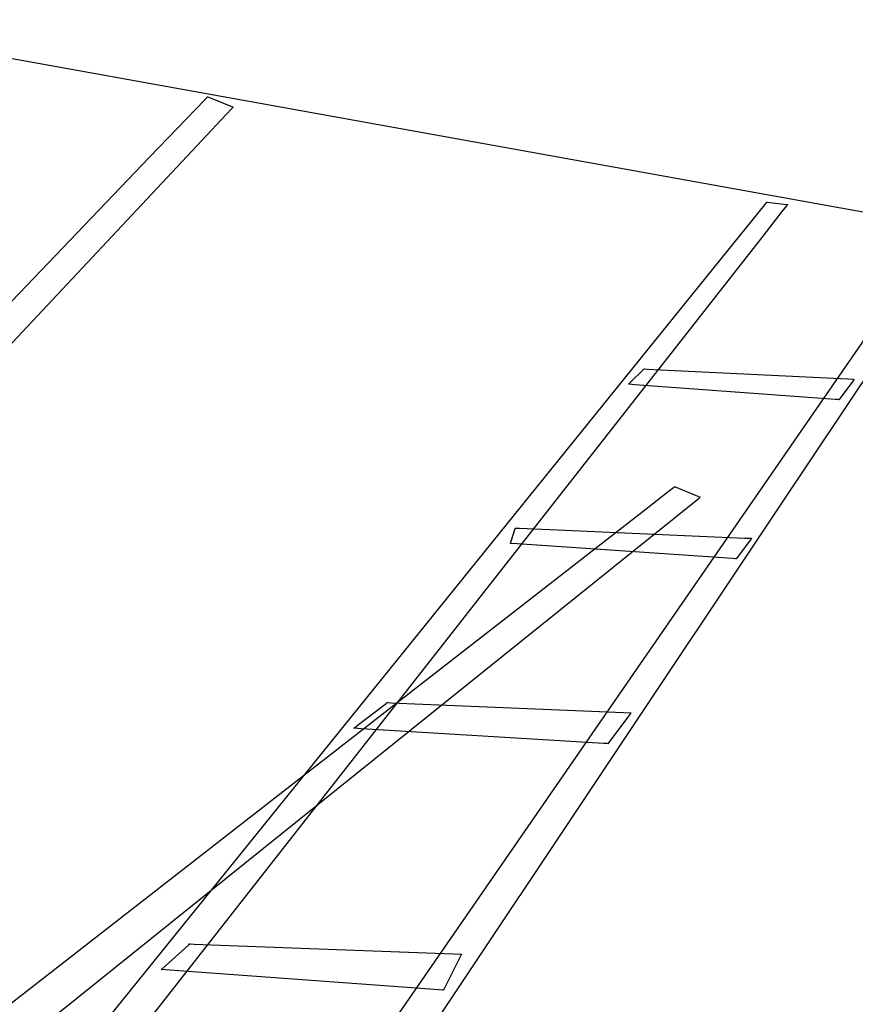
# Model space of a CAD drawing. Extents: x -3.57 to 3.57, y -2.08 to 2.06.
# Tile 198 of 219: x 2.08 to 2.54, y 0.29 to 0.83. Entities that reach past the tile are written whole.
import ezdxf

# ---------------------------------------------------------------- set-up
doc = ezdxf.new("R2010")
doc.units = 0

msp = doc.modelspace()

# ---------------------------------------------------------------- linework, layer by layer
at = {"layer": 'Layer 1', "color": 7, "linetype": 'CONTINUOUS'}
for p, q in [((1.961856, 0.826641), (2.195341, 0.784595)), ((2.155143, 0.751335), (2.185329, 0.782815)), ((2.185329, 0.782815), (2.186838, 0.784389)), ((2.186838, 0.784389), (2.186846, 0.784397)), ((2.186846, 0.784397), (2.186846, 0.784398)), ((2.186846, 0.784398), (2.186846, 0.784398)), ((2.186846, 0.784398), (2.186846, 0.784398)), ((2.186846, 0.784398), (2.186846, 0.784398)), ((2.186846, 0.784398), (2.186846, 0.784398)), ((2.186846, 0.784398), (2.186846, 0.784398)), ((2.186846, 0.784398), (2.186847, 0.784398)), ((2.186847, 0.784398), (2.186847, 0.784398)), ((2.186847, 0.784398), (2.186848, 0.784397)), ((2.186848, 0.784397), (2.186856, 0.784394)), ((2.186856, 0.784394), (2.186899, 0.784377)), ((2.186899, 0.784377), (2.187082, 0.784303)), ((2.187082, 0.784303), (2.188897, 0.783578)), ((2.188897, 0.783578), (2.200484, 0.778945)), ((2.195341, 0.784595), (2.963788, 0.646214)), ((2.200197, 0.778016), (2.197074, 0.774687)), ((2.20083, 0.778691), (2.200197, 0.778016)), ((2.200484, 0.778945), (2.200859, 0.778796)), ((2.20089, 0.778755), (2.20083, 0.778691)), ((2.200859, 0.778796), (2.200909, 0.778776)), ((2.200905, 0.77877), (2.20089, 0.778755)), ((2.200908, 0.778774), (2.200905, 0.77877)), ((2.200909, 0.778775), (2.200908, 0.778774)), ((2.200909, 0.778776), (2.200909, 0.778776)), ((2.200909, 0.778776), (2.200909, 0.778776)), ((2.200909, 0.778776), (2.200909, 0.778776)), ((2.200909, 0.778776), (2.200909, 0.778776)), ((2.200909, 0.778776), (2.200909, 0.778776)), ((2.200909, 0.778776), (2.200909, 0.778776)), ((2.200909, 0.778776), (2.200909, 0.778776)), ((2.200909, 0.778776), (2.200909, 0.778775)), ((2.197074, 0.774687), (2.18378, 0.760514)), ((2.18378, 0.760514), (2.052032, 0.620055)), ((1.290757, -0.150124), (2.155143, 0.751335)), ((2.468247, 0.695594), (2.492202, 0.725253)), ((2.492202, 0.725253), (2.493399, 0.726736)), ((2.493399, 0.726736), (2.493405, 0.726744)), ((2.493405, 0.726744), (2.493406, 0.726744)), ((2.493406, 0.726744), (2.493406, 0.726744)), ((2.493406, 0.726744), (2.493406, 0.726744)), ((2.493406, 0.726744), (2.493406, 0.726744)), ((2.493406, 0.726744), (2.493406, 0.726744)), ((2.493406, 0.726744), (2.493406, 0.726744)), ((2.493406, 0.726744), (2.493406, 0.726744)), ((2.493406, 0.726744), (2.493406, 0.726744)), ((2.493406, 0.726744), (2.493406, 0.726744)), ((2.493406, 0.726744), (2.493413, 0.726743)), ((2.493413, 0.726743), (2.493448, 0.726739)), ((2.493448, 0.726739), (2.493594, 0.726721)), ((2.493594, 0.726721), (2.495046, 0.726539)), ((2.495046, 0.726539), (2.504314, 0.725381)), ((2.504091, 0.724621), (2.501624, 0.721475)), ((2.504591, 0.725259), (2.504091, 0.724621)), ((2.504314, 0.725381), (2.504637, 0.725341)), ((2.504638, 0.725319), (2.504591, 0.725259)), ((2.504637, 0.725341), (2.504653, 0.725339)), ((2.50465, 0.725334), (2.504638, 0.725319)), ((2.504653, 0.725337), (2.50465, 0.725334)), ((2.504653, 0.725339), (2.504654, 0.725339)), ((2.504654, 0.725339), (2.504653, 0.725338)), ((2.504653, 0.725338), (2.504653, 0.725337)), ((2.504654, 0.725339), (2.504654, 0.725339)), ((2.504654, 0.725339), (2.504654, 0.725339)), ((2.504654, 0.725339), (2.504654, 0.725339)), ((2.504654, 0.725339), (2.504654, 0.725339)), ((2.501624, 0.721475), (2.491116, 0.708074)), ((2.491116, 0.708074), (2.38696, 0.575249)), ((1.782298, -0.153725), (2.468247, 0.695594)), ((2.588861, 0.692771), (2.501036, 0.561215)), ((1.986029, -0.160581), (2.567694, 0.681786)), ((2.418699, 0.628132), (2.425651, 0.635084)), ((2.425651, 0.635084), (2.425893, 0.635326)), ((2.425893, 0.635326), (2.425905, 0.635339)), ((2.425905, 0.635339), (2.425906, 0.635339)), ((2.425906, 0.635339), (2.425906, 0.635339)), ((2.425906, 0.635339), (2.425906, 0.635339)), ((2.425906, 0.635339), (2.425906, 0.635339)), ((2.425906, 0.635339), (2.425906, 0.635339)), ((2.425906, 0.635339), (2.425906, 0.635339)), ((2.425906, 0.635339), (2.425906, 0.635339)), ((2.425906, 0.635339), (2.425906, 0.635339)), ((2.425906, 0.635339), (2.425908, 0.635338)), ((2.425908, 0.635338), (2.425914, 0.635338)), ((2.425914, 0.635338), (2.425986, 0.635335)), ((2.425986, 0.635335), (2.426338, 0.635317)), ((2.426338, 0.635317), (2.427839, 0.635244)), ((2.427839, 0.635244), (2.442719, 0.634519)), ((2.442719, 0.634519), (2.537732, 0.629886)), ((2.417469, 0.626902), (2.417474, 0.626907)), ((2.417635, 0.626889), (2.417469, 0.626902)), ((2.417469, 0.626902), (2.417469, 0.626902)), ((2.417469, 0.626902), (2.417469, 0.626902)), ((2.417469, 0.626902), (2.417469, 0.626902)), ((2.417469, 0.626902), (2.417469, 0.626902)), ((2.417469, 0.626902), (2.417469, 0.626902)), ((2.417469, 0.626902), (2.417469, 0.626902)), ((2.417469, 0.626902), (2.417469, 0.626902)), ((2.417469, 0.626902), (2.417469, 0.626902)), ((2.417469, 0.626902), (2.417469, 0.626902)), ((2.417469, 0.626902), (2.417469, 0.626902)), ((2.417474, 0.626907), (2.4175, 0.626933)), ((2.4175, 0.626933), (2.41761, 0.627043)), ((2.41761, 0.627043), (2.418699, 0.628132)), ((2.420953, 0.626647), (2.417635, 0.626889)), ((2.515966, 0.619695), (2.420953, 0.626647)), ((2.539986, 0.628076), (2.53278, 0.618465)), ((2.537732, 0.629886), (2.540802, 0.629737)), ((2.541075, 0.629528), (2.539986, 0.628076)), ((2.540802, 0.629737), (2.541216, 0.629717)), ((2.541185, 0.629674), (2.541075, 0.629528)), ((2.541211, 0.629709), (2.541185, 0.629674)), ((2.541216, 0.629716), (2.541211, 0.629709)), ((2.541216, 0.629717), (2.541217, 0.629717)), ((2.541217, 0.629717), (2.541216, 0.629716)), ((2.541216, 0.629716), (2.541216, 0.629716)), ((2.541216, 0.629716), (2.541216, 0.629716)), ((2.541217, 0.629717), (2.541217, 0.629717)), ((2.541217, 0.629717), (2.541217, 0.629717)), ((2.541217, 0.629717), (2.541217, 0.629717)), ((2.541217, 0.629717), (2.541217, 0.629717)), ((2.541217, 0.629717), (2.541217, 0.629717)), ((2.541217, 0.629717), (2.541217, 0.629717)), ((2.541217, 0.629717), (2.541217, 0.629717)), ((2.541217, 0.629717), (2.541217, 0.629717)), ((2.530846, 0.618606), (2.515966, 0.619695)), ((2.532347, 0.618496), (2.530846, 0.618606)), ((2.532699, 0.61847), (2.532347, 0.618496)), ((2.532771, 0.618465), (2.532699, 0.61847)), ((2.532777, 0.618465), (2.532771, 0.618465)), ((2.532779, 0.618465), (2.532777, 0.618465)), ((2.53278, 0.618465), (2.532779, 0.618465)), ((2.532779, 0.618465), (2.532779, 0.618465)), ((2.53278, 0.618465), (2.53278, 0.618465)), ((2.53278, 0.618465), (2.53278, 0.618465)), ((2.53278, 0.618465), (2.53278, 0.618465)), ((2.38696, 0.575249), (1.72187, -0.272912)), ((2.439307, 0.567951), (2.427261, 0.558578)), ((2.442135, 0.570152), (2.439307, 0.567951)), ((2.442708, 0.570598), (2.442135, 0.570152)), ((2.442762, 0.57064), (2.442708, 0.570598)), ((2.442775, 0.57065), (2.442762, 0.57064)), ((2.442779, 0.570653), (2.442775, 0.57065)), ((2.44278, 0.570654), (2.442779, 0.570654)), ((2.442779, 0.570654), (2.442779, 0.570653)), ((2.442779, 0.570653), (2.442779, 0.570653)), ((2.44278, 0.570653), (2.44278, 0.570654)), ((2.44278, 0.570654), (2.44278, 0.570654)), ((2.44278, 0.570654), (2.44278, 0.570654)), ((2.44278, 0.570654), (2.44278, 0.570654)), ((2.4428, 0.570645), (2.44278, 0.570653)), ((2.443205, 0.570484), (2.4428, 0.570645)), ((2.454792, 0.565848), (2.443205, 0.570484)), ((2.501036, 0.561215), (1.94023, -0.278835)), ((2.429644, 0.543184), (2.455541, 0.563982)), ((2.456607, 0.565122), (2.454792, 0.565848)), ((2.455541, 0.563982), (2.456835, 0.565022)), ((2.45679, 0.565049), (2.456607, 0.565122)), ((2.456833, 0.565031), (2.45679, 0.565049)), ((2.456841, 0.565028), (2.456833, 0.565031)), ((2.456835, 0.565022), (2.456842, 0.565027)), ((2.456842, 0.565028), (2.456841, 0.565028)), ((2.456842, 0.565027), (2.456843, 0.565028)), ((2.456843, 0.565028), (2.456842, 0.565028)), ((2.456842, 0.565028), (2.456842, 0.565028)), ((2.456843, 0.565028), (2.456843, 0.565028)), ((2.456843, 0.565028), (2.456843, 0.565028)), ((2.456843, 0.565028), (2.456843, 0.565028)), ((2.456843, 0.565028), (2.456843, 0.565028)), ((2.456843, 0.565028), (2.456843, 0.565028)), ((2.427261, 0.558578), (2.307862, 0.465673)), ((2.35319, 0.540947), (2.355509, 0.547899)), ((2.355509, 0.547899), (2.35559, 0.548141)), ((2.35559, 0.548141), (2.355594, 0.548153)), ((2.355594, 0.548153), (2.355594, 0.548154)), ((2.355594, 0.548154), (2.355594, 0.548154)), ((2.355594, 0.548154), (2.355594, 0.548154)), ((2.355594, 0.548154), (2.355594, 0.548154)), ((2.355594, 0.548154), (2.355594, 0.548154)), ((2.355594, 0.548154), (2.355595, 0.548154)), ((2.355595, 0.548154), (2.355595, 0.548154)), ((2.355595, 0.548154), (2.355595, 0.548154)), ((2.355595, 0.548154), (2.355597, 0.548153)), ((2.355597, 0.548153), (2.355604, 0.548153)), ((2.355604, 0.548153), (2.355685, 0.54815)), ((2.355685, 0.54815), (2.35608, 0.548132)), ((2.35608, 0.548132), (2.357764, 0.548059)), ((2.357764, 0.548059), (2.374458, 0.547333)), ((2.374458, 0.547333), (2.481055, 0.542698)), ((1.688081, -0.052381), (2.429644, 0.543184)), ((2.35278, 0.539717), (2.352781, 0.539722)), ((2.352781, 0.539716), (2.35278, 0.539717)), ((2.35278, 0.539717), (2.35278, 0.539717)), ((2.35278, 0.539717), (2.35278, 0.539717)), ((2.35278, 0.539717), (2.35278, 0.539717)), ((2.35278, 0.539717), (2.35278, 0.539717)), ((2.35278, 0.539717), (2.35278, 0.539717)), ((2.35278, 0.539717), (2.35278, 0.539717)), ((2.35278, 0.539717), (2.35278, 0.539717)), ((2.35278, 0.539717), (2.35278, 0.539717)), ((2.35278, 0.539717), (2.35278, 0.539717)), ((2.352781, 0.539722), (2.35279, 0.539748)), ((2.352958, 0.539704), (2.352781, 0.539716)), ((2.35279, 0.539748), (2.352827, 0.539858)), ((2.352827, 0.539858), (2.35319, 0.540947)), ((2.356519, 0.539462), (2.352958, 0.539704)), ((2.458484, 0.53251), (2.356519, 0.539462)), ((2.483734, 0.540887), (2.476528, 0.53128)), ((2.481055, 0.542698), (2.484499, 0.542548)), ((2.484823, 0.542339), (2.483734, 0.540887)), ((2.484499, 0.542548), (2.484964, 0.542528)), ((2.484933, 0.542485), (2.484823, 0.542339)), ((2.484959, 0.54252), (2.484933, 0.542485)), ((2.484964, 0.542527), (2.484959, 0.54252)), ((2.484964, 0.542528), (2.484965, 0.542528)), ((2.484965, 0.542528), (2.484964, 0.542527)), ((2.484964, 0.542527), (2.484964, 0.542527)), ((2.484965, 0.542528), (2.484965, 0.542528)), ((2.484965, 0.542528), (2.484965, 0.542528)), ((2.484965, 0.542528), (2.484965, 0.542528)), ((2.484965, 0.542528), (2.484965, 0.542528)), ((2.484965, 0.542528), (2.484965, 0.542528)), ((2.484965, 0.542528), (2.484965, 0.542528)), ((2.484965, 0.542528), (2.484965, 0.542528)), ((2.484965, 0.542528), (2.484965, 0.542528)), ((2.484965, 0.542528), (2.484965, 0.542528)), ((2.474452, 0.531421), (2.458484, 0.53251)), ((2.476063, 0.531311), (2.474452, 0.531421)), ((2.476441, 0.531285), (2.476063, 0.531311)), ((2.476518, 0.53128), (2.476441, 0.531285)), ((2.476525, 0.53128), (2.476518, 0.53128)), ((2.476527, 0.53128), (2.476525, 0.53128)), ((2.476528, 0.53128), (2.476527, 0.53128)), ((2.476527, 0.53128), (2.476527, 0.53128)), ((2.476528, 0.53128), (2.476528, 0.53128)), ((2.476528, 0.53128), (2.476528, 0.53128)), ((2.476528, 0.53128), (2.476528, 0.53128)), ((2.307862, 0.465673), (1.545443, -0.127576)), ((2.269665, 0.440519), (2.284727, 0.452107)), ((2.284727, 0.452107), (2.285253, 0.452511)), ((2.285253, 0.452511), (2.285279, 0.452531)), ((2.285279, 0.452531), (2.28528, 0.452531)), ((2.28528, 0.452531), (2.28528, 0.452531)), ((2.28528, 0.452531), (2.28528, 0.452531)), ((2.28528, 0.452531), (2.28528, 0.452531)), ((2.28528, 0.452531), (2.28528, 0.452531)), ((2.28528, 0.452531), (2.28528, 0.452531)), ((2.28528, 0.452531), (2.28528, 0.452531)), ((2.28528, 0.452531), (2.28528, 0.452531)), ((2.28528, 0.452531), (2.285282, 0.452531)), ((2.285282, 0.452531), (2.28529, 0.452531)), ((2.28529, 0.452531), (2.285373, 0.452528)), ((2.285373, 0.452528), (2.285781, 0.45251)), ((2.285781, 0.45251), (2.28752, 0.452437)), ((2.28752, 0.452437), (2.304759, 0.451711)), ((2.304759, 0.451711), (2.414837, 0.447076)), ((2.417028, 0.444445), (2.406217, 0.430031)), ((2.414837, 0.447076), (2.418393, 0.446926)), ((2.418662, 0.446622), (2.417028, 0.444445)), ((2.418393, 0.446926), (2.418874, 0.446906)), ((2.418826, 0.446842), (2.418662, 0.446622)), ((2.418865, 0.446894), (2.418826, 0.446842)), ((2.418873, 0.446904), (2.418865, 0.446894)), ((2.418874, 0.446905), (2.418873, 0.446904)), ((2.418874, 0.446906), (2.418874, 0.446906)), ((2.418874, 0.446906), (2.418874, 0.446906)), ((2.418874, 0.446906), (2.418874, 0.446906)), ((2.418874, 0.446906), (2.418874, 0.446906)), ((2.418874, 0.446906), (2.418874, 0.446906)), ((2.418874, 0.446906), (2.418874, 0.446906)), ((2.418874, 0.446906), (2.418874, 0.446906)), ((2.418874, 0.446906), (2.418874, 0.446906)), ((2.418874, 0.446906), (2.418874, 0.446905)), ((2.418874, 0.446905), (2.418874, 0.446905)), ((2.418874, 0.446905), (2.418874, 0.446905)), ((2.267, 0.438469), (2.267001, 0.43847)), ((2.267001, 0.438468), (2.267, 0.438469)), ((2.267, 0.438469), (2.267, 0.438469)), ((2.267, 0.438469), (2.267, 0.438469)), ((2.267, 0.438469), (2.267, 0.438469)), ((2.267, 0.438469), (2.267, 0.438469)), ((2.267, 0.438469), (2.267, 0.438469)), ((2.267, 0.438469), (2.267, 0.438469)), ((2.267, 0.438469), (2.267, 0.438469)), ((2.267, 0.438469), (2.267, 0.438469)), ((2.267001, 0.43847), (2.267013, 0.438478)), ((2.267201, 0.438456), (2.267001, 0.438468)), ((2.267013, 0.438478), (2.267069, 0.438521)), ((2.267069, 0.438521), (2.267307, 0.438704)), ((2.271207, 0.438214), (2.267201, 0.438456)), ((2.267307, 0.438704), (2.269665, 0.440519)), ((2.385917, 0.431262), (2.271207, 0.438214)), ((2.403882, 0.430173), (2.385917, 0.431262)), ((2.405694, 0.430063), (2.403882, 0.430173)), ((2.40612, 0.430037), (2.405694, 0.430063)), ((2.406206, 0.430032), (2.40612, 0.430037)), ((2.406214, 0.430032), (2.406206, 0.430032)), ((2.406216, 0.430032), (2.406214, 0.430032)), ((2.406217, 0.430031), (2.406216, 0.430032)), ((2.406216, 0.430032), (2.406216, 0.430032)), ((2.406217, 0.430031), (2.406217, 0.430031)), ((2.406217, 0.430031), (2.406217, 0.430031)), ((2.406217, 0.430031), (2.406217, 0.430031)), ((2.163788, 0.30833), (2.176536, 0.319918)), ((2.176536, 0.319918), (2.176982, 0.320322)), ((2.176982, 0.320322), (2.177004, 0.320342)), ((2.177004, 0.320342), (2.177004, 0.320343)), ((2.177004, 0.320343), (2.177004, 0.320343)), ((2.177004, 0.320343), (2.177004, 0.320343)), ((2.177004, 0.320343), (2.177004, 0.320343)), ((2.177004, 0.320343), (2.177004, 0.320343)), ((2.177004, 0.320343), (2.177004, 0.320343)), ((2.177004, 0.320343), (2.177004, 0.320343)), ((2.177004, 0.320343), (2.177005, 0.320342)), ((2.177005, 0.320342), (2.177007, 0.320342)), ((2.177007, 0.320342), (2.177015, 0.320342)), ((2.177015, 0.320342), (2.177108, 0.320339)), ((2.177108, 0.320339), (2.177563, 0.320321)), ((2.177563, 0.320321), (2.179504, 0.320248)), ((2.179504, 0.320248), (2.198738, 0.319523)), ((2.198738, 0.319523), (2.321558, 0.31489)), ((2.321558, 0.31489), (2.325527, 0.314741)), ((2.325898, 0.31439), (2.324628, 0.311849)), ((2.325527, 0.314741), (2.326063, 0.31472)), ((2.326026, 0.314647), (2.325898, 0.31439)), ((2.326056, 0.314707), (2.326026, 0.314647)), ((2.326062, 0.314719), (2.326056, 0.314707)), ((2.326063, 0.31472), (2.326062, 0.314719)), ((2.326063, 0.31472), (2.326063, 0.31472)), ((2.326063, 0.31472), (2.326063, 0.31472)), ((2.326063, 0.31472), (2.326063, 0.31472)), ((2.326063, 0.31472), (2.326063, 0.31472)), ((2.326063, 0.31472), (2.326063, 0.31472)), ((2.326063, 0.31472), (2.326063, 0.31472)), ((2.326063, 0.31472), (2.326063, 0.31472)), ((2.326063, 0.31472), (2.326063, 0.31472)), ((2.326063, 0.31472), (2.326063, 0.31472)), ((2.326063, 0.31472), (2.326063, 0.31472)), ((2.326063, 0.31472), (2.326063, 0.31472)), ((2.161791, 0.306515), (2.163788, 0.30833)), ((2.324628, 0.311849), (2.31622, 0.295031)), ((2.161532, 0.30628), (2.161531, 0.30628)), ((2.161531, 0.30628), (2.161531, 0.30628)), ((2.161531, 0.30628), (2.161531, 0.30628)), ((2.161531, 0.30628), (2.161531, 0.30628)), ((2.161531, 0.30628), (2.161531, 0.30628)), ((2.161531, 0.30628), (2.161532, 0.30628)), ((2.161532, 0.30628), (2.161533, 0.306281)), ((2.161533, 0.306279), (2.161532, 0.30628)), ((2.161532, 0.30628), (2.161532, 0.30628)), ((2.161532, 0.30628), (2.161532, 0.30628)), ((2.161533, 0.306281), (2.161542, 0.306289)), ((2.161755, 0.306263), (2.161533, 0.306279)), ((2.161542, 0.306289), (2.16159, 0.306332)), ((2.16159, 0.306332), (2.161791, 0.306515)), ((2.166206, 0.30594), (2.161755, 0.306263)), ((2.293665, 0.296672), (2.166206, 0.30594)), ((2.313626, 0.29522), (2.293665, 0.296672)), ((2.31564, 0.295074), (2.313626, 0.29522)), ((2.316113, 0.295039), (2.31564, 0.295074)), ((2.316209, 0.295032), (2.316113, 0.295039)), ((2.316218, 0.295032), (2.316209, 0.295032)), ((2.31622, 0.295032), (2.316218, 0.295032)), ((2.31622, 0.295031), (2.31622, 0.295032)), ((2.31622, 0.295032), (2.31622, 0.295032)), ((2.31622, 0.295031), (2.31622, 0.295031)), ((2.31622, 0.295031), (2.31622, 0.295031)), ((2.31622, 0.295031), (2.31622, 0.295031))]:
    msp.add_line(p, q, dxfattribs=at)

doc.saveas('drawing.dxf')
